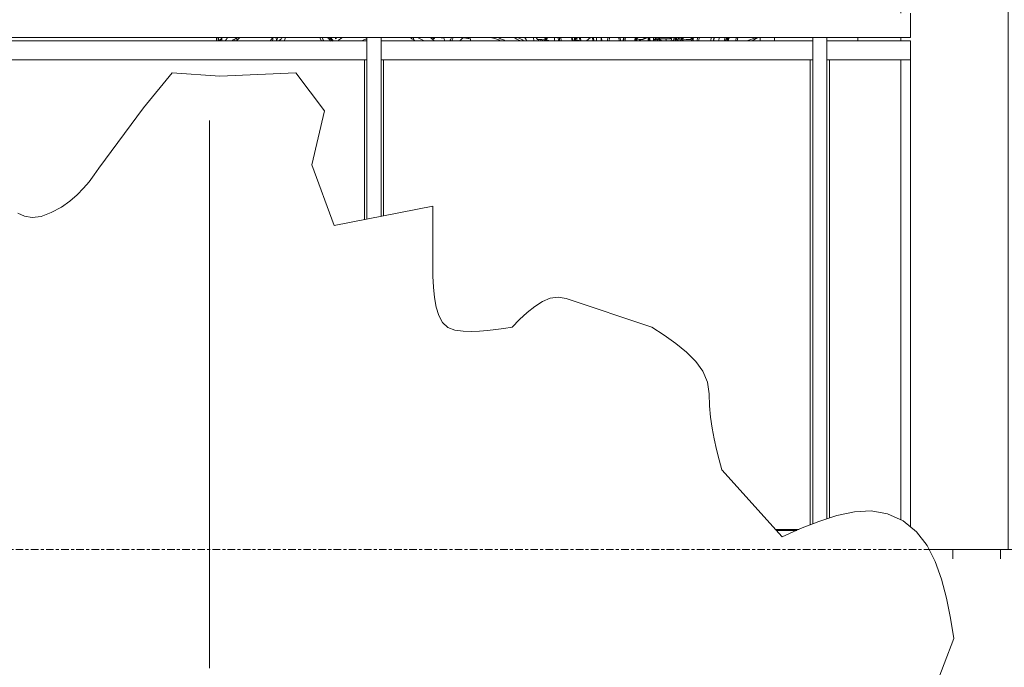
# Model space of a CAD drawing. Header units: millimetres. Extents: x -18075 to 21287, y -2450 to 10088.
# Tile 4 of 47: x -5006 to -2941, y 3253 to 4612. Entities that reach past the tile are written whole.
import ezdxf

# ---------------------------------------------------------------- set-up
doc = ezdxf.new("R2010")
doc.units = ezdxf.units.MM
doc.linetypes.add('Centre', pattern=[31.75, 6.35, -4.7625, 15.875, -4.7625])
for name, color, linetype, lineweight in [('A-FLOR', 192, 'Continuous', 18), ('A-FLOR-HRAL', 11, 'Continuous', 18), ('A-FLOR-LEVL', 51, 'Continuous', 9), ('A-GLAZ-CWMG', 51, 'Continuous', 18), ('A-ROOF', 132, 'Continuous', 18), ('A-WALL', 113, 'Continuous', 18), ('A-WALL-PATT', 111, 'Continuous', 18), ('I-FURN', 30, 'Continuous', 18), ('L-PLNT', 71, 'Continuous', 18)]:
    doc.layers.add(name, color=color, linetype=linetype, lineweight=lineweight)

# ---------------------------------------------------------------- blocks, each defined once
blk = doc.blocks.new('Railing - Standard_Inside_H-419073-East')
at = {"layer": 'A-FLOR-HRAL'}
for p, q in [((-4277.7, 4193.3), (-4277.7, 4574)), ((-4247.7, 4199.1), (-4247.7, 4574)), ((-4282.7, 4527.5), (-4282.7, 4192.3)), ((-4282.7, 4527.5), (-4282.2, 4527.5)), ((-4282.2, 4527.5), (-4277.7, 4527.5)), ((-4247.7, 4527.5), (-4243.2, 4527.5)), ((-4243.2, 4527.5), (-4242.7, 4527.5)), ((-4242.7, 4200.1), (-4242.7, 4527.5))]:
    blk.add_line(p, q, dxfattribs=at)
blk = doc.blocks.new('Railing - Standard_Inside_H-V32-East')
at = {"layer": 'A-FLOR-HRAL'}
blk.add_line((-4332.7, 4571.3), (-4332.7, 4574), dxfattribs=at)
blk = doc.blocks.new('Railing - End_Inside_H-419069-East')
at = {"layer": 'A-FLOR-HRAL'}
for p, q in [((-3342.7, 3553.7), (-3342.7, 4574)), ((-3312.7, 3564.5), (-3312.7, 4574)), ((-3347.7, 4527.5), (-3347.7, 3551.7)), ((-3347.7, 4527.5), (-3347.2, 4527.5)), ((-3347.2, 4527.5), (-3342.7, 4527.5)), ((-3312.7, 4527.5), (-3308.2, 4527.5)), ((-3308.2, 4527.5), (-3307.7, 4527.5)), ((-3307.7, 3566.1), (-3307.7, 4527.5)), ((-3157.7, 4527.5), (-3157.7, 3562.1)), ((-3157.7, 4527.5), (-3157.2, 4527.5)), ((-3157.2, 4527.5), (-3138.2, 4527.5)), ((-3138.2, 4527.5), (-3137.7, 4527.5)), ((-3137.7, 3547.3), (-3137.7, 4527.5))]:
    blk.add_line(p, q, dxfattribs=at)
blk = doc.blocks.new('Railing - Start_Inside_H-419067-East')
at = {"layer": 'A-FLOR-HRAL'}
for p, q in [((-3452.7, 4567.4), (-3452.7, 4574)), ((-3422.7, 4574), (-3422.7, 4567.4))]:
    blk.add_line(p, q, dxfattribs=at)
blk = doc.blocks.new('Railing - Railing-419091-East')
at = {"layer": 'A-FLOR-HRAL'}
for p, q in [((-4277.7, 4567.5), (-5427.7, 4567.5)), ((-3342.7, 4567.5), (-4247.7, 4567.5)), ((-3137.7, 4567.5), (-3312.7, 4567.5)), ((-3137.7, 4567.5), (-3137.7, 4565.5)), ((-3137.7, 4565.5), (-3137.7, 4529)), ((-5427.7, 4527.5), (-4277.7, 4527.5)), ((-4247.7, 4527.5), (-3342.7, 4527.5)), ((-3312.7, 4527.5), (-3137.7, 4527.5)), ((-3137.7, 4529), (-3137.7, 4527.6)), ((-3371.5, 3542), (-3420.3, 3542))]:
    blk.add_line(p, q, dxfattribs=at)
for name in ['Railing - Standard_Inside_H-V32-East', 'Railing - Standard_Inside_H-419073-East', 'Railing - Start_Inside_H-419067-East', 'Railing - End_Inside_H-419069-East']:
    blk.add_blockref(name, (0, 0))
blk = doc.blocks.new('Top Rail Type - Top Rail_Internal_-419623-East')
at = {"layer": 'A-FLOR-HRAL'}
for p, q in [((-3137.7, 4625), (-3137.7, 4598.2)), ((-3137.7, 4598.2), (-3137.7, 4574)), ((-3137.7, 4574), (-7799.5, 4574))]:
    blk.add_line(p, q, dxfattribs=at)
blk = doc.blocks.new('Furniture_Interior-Artwork-Decoration_Gotessons_Areca-Palm  - Default-470364-East')
at = {"layer": 'I-FURN'}
for p, q in [((-4582.3, 4572.1), (-4583.3, 4571.9)), ((-4555.1, 4570.8), (-4555.1, 4567.4))]:
    blk.add_line(p, q, dxfattribs=at)
for points in [[(-4593.1, 4567.4), (-4593.2, 4569.6), (-4593.4, 4571.8), (-4593.5, 4574)], [(-4589.8, 4567.4), (-4589.9, 4569.6), (-4590.1, 4571.8), (-4590.2, 4574)], [(-4584.3, 4570.9), (-4584.2, 4569.8), (-4584.1, 4568.6), (-4584, 4567.4)], [(-4582.5, 4572.8), (-4582.4, 4572.5), (-4582.4, 4572.3), (-4582.3, 4572.1)], [(-4582.3, 4572.1), (-4582.1, 4570.5), (-4581.8, 4569), (-4581.6, 4567.4)], [(-4570.4, 4572.8), (-4570.4, 4573.2), (-4570.4, 4573.6), (-4570.4, 4574)], [(-4550.7, 4568.2), (-4550.7, 4569.9), (-4550.7, 4571.6), (-4550.7, 4573.4)]]:
    blk.add_open_spline(points, degree=3, dxfattribs=at)
blk = doc.blocks.new('Furniture_Interior-Artwork-Decoration_Gotessons_Bambu - Default-470366-East')
at = {"layer": 'I-FURN'}
for p, q in [((-3945.3, 4574), (-3944.5, 4570.8)), ((-3928.6, 4574), (-3927.8, 4567.4)), ((-3919.7, 4569.9), (-3922.7, 4574)), ((-3917.7, 4567.4), (-3917.9, 4569.9)), ((-3912.6, 4567.4), (-3912.6, 4569.7)), ((-3909.4, 4569.7), (-3909.4, 4567.4)), ((-3904.2, 4569.6), (-3904.2, 4567.4)), ((-3904.1, 4574), (-3904.1, 4572.7)), ((-3902.1, 4573.6), (-3902.7, 4573.5)), ((-3902.1, 4569.5), (-3902.1, 4567.4)), ((-3902, 4569.7), (-3902, 4572.1)), ((-3902, 4567.4), (-3902, 4569.5)), ((-3901.9, 4572.5), (-3901.9, 4573.8)), ((-3900.9, 4574.2), (-3900.8, 4573.8)), ((-3883.9, 4567.4), (-3884.1, 4574)), ((-3876.4, 4574), (-3876.1, 4567.4)), ((-3873.6, 4567.4), (-3873.8, 4574)), ((-3870.5, 4567.4), (-3871.1, 4574)), ((-3848.9, 4574), (-3847.3, 4567.4)), ((-3848.9, 4574), (-3847.3, 4567.4)), ((-3845.7, 4567.4), (-3847.3, 4574)), ((-3841.8, 4574), (-3843.6, 4567.4)), ((-3840.7, 4569.5), (-3841.2, 4567.4)), ((-3840.6, 4569.9), (-3838, 4574)), ((-3840.5, 4572.9), (-3839.6, 4573.6)), ((-3839.6, 4573.6), (-3840.3, 4573.5)), ((-3837.9, 4574.2), (-3838.3, 4573.8)), ((-3837.6, 4574), (-3838.3, 4573.8)), ((-3832.3, 4574), (-3830.3, 4567.4)), ((-3828.3, 4567.4), (-3830.3, 4574)), ((-3808.6, 4574), (-3817.3, 4567.4)), ((-3804.5, 4574), (-3803.8, 4567.4)), ((-3803, 4574), (-3802.3, 4567.4)), ((-3801.6, 4567.4), (-3802.3, 4574)), ((-3795.9, 4567.4), (-3796, 4574)), ((-3786.2, 4574), (-3786.1, 4567.4)), ((-3785.3, 4567.4), (-3785.4, 4574)), ((-3773, 4567.4), (-3772.3, 4574)), ((-3769.2, 4574), (-3769.9, 4567.4)), ((-3749.1, 4574), (-3748.9, 4567.4)), ((-3746.1, 4567.4), (-3746.3, 4574)), ((-3740.7, 4567.4), (-3739.1, 4574)), ((-3738.1, 4574), (-3739.6, 4567.4)), ((-3735.9, 4567.4), (-3736, 4571.6)), ((-3716.7, 4567.4), (-3715.3, 4572.1)), ((-3716.1, 4574), (-3715, 4573.3)), ((-3714.7, 4569.5), (-3715.3, 4567.4)), ((-3715.2, 4572.5), (-3714.7, 4574)), ((-3714, 4572.7), (-3713, 4572)), ((-3713.8, 4573.5), (-3713, 4574)), ((-3713.5, 4573.6), (-3713.8, 4573.5)), ((-3712.6, 4574), (-3713.4, 4573.5)), ((-3711.7, 4568.3), (-3712.8, 4567.4)), ((-3699.1, 4569.9), (-3693.3, 4574)), ((-3697.5, 4571), (-3688.3, 4574)), ((-3694.3, 4573.3), (-3693.5, 4572.4)), ((-3690.3, 4574), (-3694.1, 4572.1)), ((-3687.9, 4567.4), (-3687.9, 4574)), ((-3687.1, 4574), (-3685.9, 4567.4)), ((-3686.1, 4574), (-3684.9, 4567.4)), ((-3683.4, 4567.4), (-3684.7, 4574)), ((-3676.8, 4574), (-3676.8, 4567.4)), ((-3671.7, 4570), (-3676.8, 4568.4)), ((-3665.5, 4572.3), (-3676.5, 4568.9)), ((-3674, 4567.5), (-3671, 4568.4)), ((-3671, 4568.4), (-3672.4, 4567.5)), ((-3664, 4572.6), (-3665.6, 4572.1)), ((-3664.4, 4571.6), (-3641.8, 4571.6)), ((-3658.9, 4567.4), (-3663.1, 4570.1)), ((-3641.1, 4571.3), (-3662.7, 4571.3)), ((-3650, 4570), (-3652.8, 4571.3)), ((-3650.1, 4571.3), (-3649.8, 4567.4)), ((-3637.9, 4574), (-3639.2, 4567.4)), ((-3635.9, 4567.4), (-3635.9, 4568.6)), ((-3633.4, 4574), (-3634.6, 4567.6)), ((-3634.1, 4570.1), (-3634.1, 4567.9)), ((-3632, 4574), (-3630.1, 4567.4)), ((-3628.7, 4567.4), (-3630.6, 4574)), ((-3629.9, 4574), (-3628.5, 4569.5)), ((-3629.6, 4570.8), (-3628.1, 4567.5)), ((-3624.1, 4574), (-3623.4, 4567.5)), ((-3621.8, 4574), (-3623.2, 4567.5)), ((-3618.7, 4574), (-3619.9, 4567.5)), ((-3617.3, 4574), (-3617.4, 4567.5)), ((-3617.2, 4567.5), (-3617.1, 4574)), ((-3614.9, 4569.6), (-3617.2, 4567.6)), ((-3617.1, 4572.5), (-3616.8, 4571.2)), ((-3616.4, 4569.5), (-3616.1, 4568.5)), ((-3596.7, 4567.4), (-3598.5, 4574)), ((-3597.9, 4574), (-3592.5, 4567.4)), ((-3595.7, 4571.3), (-3592.1, 4574)), ((-3593.3, 4568.4), (-3593.1, 4571.9)), ((-3584.5, 4574), (-3585.1, 4567.4)), ((-3580.9, 4574), (-3581.5, 4567.4)), ((-3556.4, 4567.4), (-3555.7, 4574)), ((-3550.7, 4567.4), (-3550.1, 4574)), ((-3550.1, 4567.4), (-3549.3, 4574)), ((-3538.8, 4574), (-3539.6, 4567.4)), ((-3526.4, 4574), (-3528.4, 4567.4)), ((-3518.8, 4574), (-3527.9, 4567.4)), ((-3523.3, 4574), (-3524.5, 4569.9)), ((-3522.8, 4567.4), (-3517, 4574)), ((-3521.9, 4568.5), (-3522.2, 4567.4)), ((-3520.2, 4574), (-3520.6, 4572.7)), ((-3518.9, 4571.8), (-3520.3, 4567.4)), ((-3502.7, 4574), (-3504.4, 4567.4)), ((-3499.7, 4574), (-3501.2, 4567.4)), ((-3460.7, 4574), (-3480.6, 4567.5)), ((-3469.9, 4567.4), (-3457.9, 4574))]:
    blk.add_line(p, q, dxfattribs=at)
at = {"layer": 'I-FURN', "flags": 128}
for points in [[(-3902.1, 4569.5), (-3906.5, 4569.6), (-3910.9, 4569.7), (-3915.3, 4569.8), (-3919.7, 4569.9)], [(-3904.9, 4574), (-3904.3, 4573), (-3902.1, 4569.5)], [(-3902.1, 4569.5), (-3902.3, 4570.5), (-3902.4, 4571.5), (-3902.5, 4572.5), (-3902.7, 4573.5)], [(-3902.1, 4569.5), (-3901.2, 4570.8), (-3900.2, 4572.2), (-3899.2, 4573.5)], [(-3902, 4572.1), (-3902, 4571.5), (-3902, 4570.8), (-3902.1, 4570.2), (-3902.1, 4569.5)], [(-3894.2, 4567.5), (-3898.1, 4568.5), (-3902.1, 4569.5)], [(-3901.9, 4572.3), (-3901.9, 4572.3), (-3901.9, 4572.4), (-3902, 4572.4)], [(-3902, 4572.4), (-3902, 4572.3), (-3902, 4572.2), (-3902, 4572.1)], [(-3899.4, 4574), (-3900.1, 4573.5), (-3901, 4572.9), (-3901.9, 4572.3)], [(-3840.7, 4569.5), (-3839.2, 4570.8), (-3837.8, 4572.2), (-3836.3, 4573.5), (-3835.8, 4574)], [(-3837.8, 4574), (-3838.4, 4573), (-3840.7, 4569.5)], [(-3840.7, 4569.5), (-3840.6, 4570.5), (-3840.5, 4571.5), (-3840.4, 4572.5), (-3840.3, 4573.5)], [(-3840.7, 4569.5), (-3840.7, 4569.6), (-3840.7, 4569.7), (-3840.7, 4569.8), (-3840.6, 4569.9)], [(-3830.6, 4567.5), (-3835.5, 4568.5), (-3840.7, 4569.5)], [(-3836.9, 4574), (-3838, 4573.5), (-3839.6, 4572.9), (-3840.4, 4572.6)], [(-3735.4, 4574), (-3736.3, 4570.2), (-3737, 4567.4)], [(-3715.5, 4572.3), (-3715.4, 4572.3), (-3715.3, 4572.4), (-3715.3, 4572.4), (-3715.2, 4572.5)], [(-3715.2, 4572.5), (-3715.2, 4572.4), (-3715.2, 4572.3), (-3715.3, 4572.2), (-3715.3, 4572.1)], [(-3708.8, 4574), (-3710.1, 4573), (-3714.7, 4569.5)], [(-3714.7, 4569.5), (-3713.8, 4570.8), (-3713, 4572.2), (-3712.1, 4573.5)], [(-3714.7, 4569.5), (-3714.5, 4570.5), (-3714.2, 4571.5), (-3714, 4572.5), (-3713.8, 4573.5)], [(-3714.7, 4569.5), (-3710.8, 4569.6), (-3706.9, 4569.7), (-3703, 4569.8), (-3699.1, 4569.9)], [(-3709.9, 4567.5), (-3712.2, 4568.5), (-3714.7, 4569.5)], [(-3708.4, 4567.5), (-3702.9, 4569.3), (-3701.2, 4569.8)], [(-3676.8, 4568.7), (-3673.1, 4571.3), (-3670.2, 4573.2)], [(-3665.6, 4572.1), (-3667.1, 4571.6), (-3668.6, 4571.1), (-3670.2, 4570.6), (-3671.7, 4570)], [(-3669.1, 4568.8), (-3668.2, 4569.6), (-3667.3, 4570.5), (-3666.5, 4571.3), (-3665.6, 4572.1)], [(-3662.4, 4571.2), (-3664.1, 4570.6), (-3665.8, 4570), (-3667.4, 4569.4), (-3669.1, 4568.8)], [(-3664, 4570.6), (-3665.3, 4571.4), (-3665.9, 4571.8)], [(-3664.7, 4573.9), (-3665, 4573.4), (-3665.3, 4572.8), (-3665.5, 4572.3)], [(-3665.3, 4572.3), (-3664.8, 4572.5), (-3664.4, 4572.6), (-3664, 4572.7)], [(-3664.9, 4567.4), (-3664.4, 4568.2), (-3662.4, 4571.2)], [(-3663.6, 4573.9), (-3663.9, 4573.4), (-3664.1, 4572.9), (-3664.4, 4572.4)], [(-3664.4, 4572.4), (-3664.4, 4572.2), (-3664.4, 4572), (-3664.4, 4571.8), (-3664.4, 4571.6)], [(-3664.4, 4571.6), (-3664, 4571.5), (-3663.6, 4571.5), (-3663.1, 4571.4), (-3662.7, 4571.3)], [(-3641.8, 4571.6), (-3641.8, 4572.3), (-3641.7, 4573), (-3641.7, 4573.7), (-3641.7, 4574.2)], [(-3641.1, 4571.3), (-3641.3, 4571.4), (-3641.5, 4571.5), (-3641.6, 4571.5), (-3641.8, 4571.6)], [(-3641, 4573.5), (-3641, 4572.8), (-3641.1, 4572.1), (-3641.1, 4571.3)], [(-3625.2, 4567.5), (-3627.1, 4571.3), (-3628.5, 4574)], [(-3613.3, 4574), (-3614.5, 4573), (-3617.2, 4570.9)], [(-3617.2, 4569.6), (-3613.6, 4569.6), (-3608.3, 4569.7), (-3603, 4569.8), (-3597.7, 4569.9)], [(-3594.5, 4569.8), (-3593.5, 4571.3), (-3591.7, 4574)]]:
    blk.add_lwpolyline(points, dxfattribs=at)
blk = doc.blocks.new('Furniture_Interior-Artwork-Decoration_Gotessons_Monstera - Default-470368-East')
at = {"layer": 'I-FURN'}
for p, q in [((-4373.5, 4567.6), (-4376.6, 4574.2)), ((-4371.8, 4574.1), (-4368.7, 4567.9)), ((-4368.5, 4567.5), (-4371.7, 4574))]:
    blk.add_line(p, q, dxfattribs=at)
for points, knots in [([(-4588.6, 4567.4), (-4588.7, 4568.1), (-4588.9, 4569.7), (-4589.1, 4571.9), (-4589.3, 4573.4), (-4589.3, 4574)], [0.0694705, 0.0694705, 0.0694705, 0.0694705, 0.25, 0.5, 0.682036, 0.682036, 0.682036, 0.682036]), ([(-4574.8, 4567.5), (-4573.6, 4569), (-4571.9, 4571.2), (-4570, 4573.3), (-4569.4, 4574)], [0.3675038, 0.3675038, 0.3675038, 0.3675038, 0.5, 0.5660185, 0.5660185, 0.5660185, 0.5660185]), ([(-4551.5, 4567.4), (-4551, 4567.9), (-4548.8, 4570.1), (-4546.5, 4572.3), (-4544.6, 4574)], [0.4497136, 0.4497136, 0.4497136, 0.4497136, 0.5, 0.7058524, 0.7058524, 0.7058524, 0.7058524]), ([(-4475.5, 4574), (-4476.8, 4572.3), (-4478.5, 4570.1), (-4480.2, 4567.9), (-4480.6, 4567.4)], [0.0395792, 0.0395792, 0.0395792, 0.0395792, 0.25, 0.3149142, 0.3149142, 0.3149142, 0.3149142]), ([(-4468.3, 4574), (-4468, 4572.8), (-4467.6, 4570.7), (-4467.1, 4568.5), (-4466.9, 4567.7)], [0.0594367, 0.0594367, 0.0594367, 0.0594367, 0.25, 0.359599, 0.359599, 0.359599, 0.359599]), ([(-4467, 4567.4), (-4466.8, 4567.8), (-4465.9, 4570), (-4465.1, 4572.2), (-4464.4, 4574)], [0.206774, 0.206774, 0.206774, 0.206774, 0.25, 0.4409831, 0.4409831, 0.4409831, 0.4409831]), ([(-4450.7, 4568), (-4450.2, 4569.5), (-4449.5, 4571.5), (-4448.7, 4573.5), (-4448.5, 4574)], [0.25, 0.25, 0.25, 0.25, 0.5, 0.5870322, 0.5870322, 0.5870322, 0.5870322]), ([(-4277.7, 4571.8), (-4279.4, 4571.2), (-4282.9, 4569.8), (-4286.4, 4568.3), (-4288.2, 4567.5)], [0.3503259, 0.3503259, 0.3503259, 0.3503259, 0.5, 0.6673306, 0.6673306, 0.6673306, 0.6673306]), ([(-4187, 4574), (-4184.5, 4572.4), (-4181.2, 4570.2), (-4177.9, 4568), (-4177, 4567.5)], [0.0737959, 0.0737959, 0.0737959, 0.0737959, 0.25, 0.3117139, 0.3117139, 0.3117139, 0.3117139]), ([(-4157.8, 4567.4), (-4161.4, 4569.1), (-4165.9, 4571.4), (-4170.5, 4573.5), (-4171.5, 4574)], [0.25, 0.25, 0.25, 0.25, 0.5, 0.5697031, 0.5697031, 0.5697031, 0.5697031]), ([(-4144.5, 4574), (-4143.6, 4573.2), (-4140.8, 4571.1), (-4138.1, 4568.9), (-4136.4, 4567.4)], [0.3965214, 0.3965214, 0.3965214, 0.3965214, 0.5, 0.6861868, 0.6861868, 0.6861868, 0.6861868]), ([(-4140.4, 4574), (-4139.9, 4573.7), (-4138.8, 4572.9), (-4137.7, 4572.1), (-4137.1, 4571.6)], [0.5776349, 0.5776349, 0.5776349, 0.5776349, 0.75, 1, 1, 1, 1]), ([(-4117, 4574), (-4116.8, 4573.5), (-4116.2, 4572), (-4115.3, 4569.8), (-4114.6, 4568.1), (-4114.3, 4567.4)], [0.1528688, 0.1528688, 0.1528688, 0.1528688, 0.25, 0.5, 0.6311889, 0.6311889, 0.6311889, 0.6311889]), ([(-4083, 4567.4), (-4082.1, 4568.3), (-4079.9, 4570.5), (-4077.6, 4572.5), (-4076.3, 4573.7)], [0.1276741, 0.1276741, 0.1276741, 0.1276741, 0.5, 1, 1, 1, 1]), ([(-3997.4, 4567.5), (-3999.9, 4568.5), (-4005.6, 4570.6), (-4011.7, 4572.7), (-4015.3, 4573.9), (-4015.8, 4574)], [0.2913743, 0.2913743, 0.2913743, 0.2913743, 0.5, 0.75, 0.7898611, 0.7898611, 0.7898611, 0.7898611]), ([(-4004.1, 4574), (-4001.2, 4573), (-3995.6, 4570.9), (-3990.2, 4568.7), (-3987.5, 4567.5)], [0.2772064, 0.2772064, 0.2772064, 0.2772064, 0.5, 0.7109549, 0.7109549, 0.7109549, 0.7109549]), ([(-3942.4, 4567.4), (-3942.9, 4568.3), (-3944, 4570.2), (-3945.1, 4571.9), (-3945.7, 4572.8)], [0.5212011, 0.5212011, 0.5212011, 0.5212011, 0.75, 1, 1, 1, 1])]:
    blk.add_open_spline(points, degree=3, knots=knots, dxfattribs=at)
for points in [[(-4581.2, 4574), (-4583.4, 4571.9), (-4585.6, 4569.7), (-4587.7, 4567.4)], [(-4549.6, 4574), (-4553.4, 4571.9), (-4557.1, 4569.7), (-4560.7, 4567.4)], [(-4475.6, 4567.5), (-4475.4, 4569.5), (-4475.1, 4571.5), (-4474.8, 4573.5)], [(-4457.1, 4571.5), (-4458.8, 4570.1), (-4460.5, 4568.8), (-4462.2, 4567.4)], [(-4455.3, 4574), (-4455.9, 4573.2), (-4456.5, 4572.3), (-4457.1, 4571.5)], [(-4353.3, 4566.4), (-4355.3, 4568.6), (-4357.4, 4570.9), (-4359.5, 4573.1)], [(-4349.7, 4566.4), (-4351.7, 4568.6), (-4353.8, 4570.8), (-4355.9, 4572.9)], [(-4348.2, 4567.5), (-4350.2, 4569.7), (-4352.3, 4571.9), (-4354.4, 4574.1)], [(-4343.9, 4571.6), (-4343.9, 4572.4), (-4344, 4573.2), (-4344, 4574)], [(-4341, 4574), (-4342, 4573.2), (-4342.9, 4572.4), (-4343.9, 4571.6)], [(-4337.2, 4567.4), (-4337.2, 4567.7), (-4337.2, 4568), (-4337.1, 4568.3)], [(-4337.1, 4568.3), (-4334.3, 4570.4), (-4331.5, 4572.3), (-4328.7, 4574.1)], [(-4179.1, 4574), (-4179.6, 4572.6), (-4180.2, 4571.2), (-4180.7, 4569.9)], [(-4137.1, 4571.6), (-4136.5, 4572.4), (-4135.9, 4573.1), (-4135.3, 4574)], [(-4120.4, 4573.2), (-4120.9, 4573.4), (-4121.4, 4573.7), (-4121.9, 4574)], [(-4117.2, 4573.9), (-4118.3, 4573.7), (-4119.3, 4573.4), (-4120.4, 4573.2)], [(-4103.5, 4567.4), (-4102.4, 4569.6), (-4101.2, 4571.8), (-4100, 4574)], [(-4099.6, 4567.4), (-4098.6, 4569.6), (-4097.5, 4571.8), (-4096.5, 4574)], [(-4076.3, 4573.7), (-4074.9, 4573.5), (-4072.2, 4573.2), (-4068.1, 4572.6), (-4064.1, 4571.9), (-4061.5, 4571.3), (-4060.2, 4571.1)], [(-4060.2, 4571.1), (-4060.4, 4569.9), (-4060.6, 4568.7), (-4060.8, 4567.5)], [(-3957, 4567.6), (-3961.2, 4570), (-3965.6, 4572.1), (-3970, 4574)], [(-3962, 4574), (-3961.1, 4573.7), (-3960.3, 4573.5), (-3959.5, 4573.2)], [(-3959.5, 4573.2), (-3956, 4571.4), (-3952.5, 4569.5), (-3949.1, 4567.5)], [(-3945.7, 4572.8), (-3946.3, 4573.2), (-3946.9, 4573.6), (-3947.6, 4574)]]:
    blk.add_open_spline(points, degree=3, dxfattribs=at)
blk = doc.blocks.new('M_RPC Tree - Deciduous - Japanese Cherry - 4_5 Meters-105489-East')
at = {"layer": 'L-PLNT'}
for p, q in [((-4746.5, 4426.7), (-4686.5, 4500)), ((-4686.5, 4500), (-4586.5, 4493.3)), ((-4586.5, 4493.3), (-4426.5, 4500)), ((-4426.5, 4500), (-4366.5, 4420)), ((-4839.8, 4300), (-4746.5, 4426.7)), ((-4366.5, 4420), (-4393.1, 4306.7)), ((-4607.7, 4400), (-4607.7, 4400.2)), ((-4607.7, 4400.2), (-4607.7, 4399.9)), ((-4607.7, 4393.4), (-4607.7, 4400)), ((-4607.7, 4399.9), (-4607.7, 4397.9)), ((-4607.7, 4397.9), (-4607.7, 4392.9)), ((-4607.7, 4376.8), (-4607.7, 4393.4)), ((-4607.7, 4392.9), (-4607.7, 4383.5)), ((-4607.7, 4383.5), (-4607.7, 4368.5)), ((-4607.7, 4354.9), (-4607.7, 4376.8)), ((-4607.7, 4371.9), (-4607.7, 4364.7)), ((-4607.7, 4368.5), (-4607.7, 4346.7)), ((-4607.7, 4364.7), (-4607.7, 4356)), ((-4607.7, 4356), (-4607.7, 4347.1)), ((-4607.7, 4332.2), (-4607.7, 4354.9)), ((-4607.7, 4347.1), (-4607.7, 4337.8)), ((-4607.7, 4346.7), (-4607.7, 4321.3)), ((-4607.7, 4337.8), (-4607.7, 4328.1)), ((-4607.7, 4313.5), (-4607.7, 4332.2)), ((-4607.7, 4328.1), (-4607.7, 4317.7)), ((-4607.7, 4321.3), (-4607.7, 4296.7)), ((-4607.7, 4317.7), (-4607.7, 4306.7)), ((-4849.9, 4285.7), (-4839.8, 4300)), ((-4607.7, 4303.4), (-4607.7, 4313.5)), ((-4607.7, 4306.7), (-4607.7, 4303.4)), ((-4607.7, 4296.7), (-4607.7, 4272.7)), ((-4393.1, 4306.7), (-4346.5, 4180)), ((-4860.5, 4271.6), (-4849.9, 4285.7)), ((-4885.4, 4244.1), (-4872.2, 4257.7)), ((-4872.2, 4257.7), (-4860.5, 4271.6)), ((-4607.7, 4272.7), (-4607.7, 4249.1)), ((-4900.7, 4231), (-4885.4, 4244.1)), ((-4607.7, 4249.1), (-4607.7, 4225.9)), ((-4939.8, 4206.7), (-4918.7, 4218.5)), ((-4918.7, 4218.5), (-4900.7, 4231)), ((-4607.7, 4225.9), (-4607.7, 4202.9)), ((-4346.5, 4180), (-4139.8, 4220)), ((-4139.8, 4220), (-4139.8, 4073.3)), ((-5010.1, 4205.9), (-4995.8, 4199.2)), ((-4995.8, 4199.2), (-4979.6, 4196.4)), ((-4979.6, 4196.4), (-4961.1, 4198.6)), ((-4961.1, 4198.6), (-4939.8, 4206.7)), ((-4607.7, 4202.9), (-4607.7, 4180)), ((-4607.7, 4180), (-4607.7, 4167)), ((-4607.7, 4167), (-4607.7, 4153.3)), ((-4607.7, 4153.3), (-4607.7, 4138)), ((-4607.7, 4138), (-4607.7, 4120.5)), ((-4607.7, 4120.5), (-4607.7, 4099.9)), ((-4607.7, 4099.9), (-4607.7, 4075.6)), ((-4607.7, 4075.6), (-4607.7, 4046.7)), ((-4139.8, 4073.3), (-4138.3, 4050.6)), ((-4138.3, 4050.6), (-4136.1, 4028.7)), ((-4607.7, 4046.7), (-4607.7, 4014.6)), ((-4136.1, 4028.7), (-4132.6, 4008.4)), ((-3893.4, 4027), (-3876.8, 4029.5)), ((-3876.8, 4029.5), (-3859.8, 4026.7)), ((-4607.7, 4014.6), (-4607.7, 3982)), ((-4132.6, 4008.4), (-4127.2, 3990.6)), ((-3941.6, 3996.9), (-3925.7, 4009.9)), ((-3925.7, 4009.9), (-3909.7, 4020.2)), ((-3909.7, 4020.2), (-3893.4, 4027)), ((-3859.8, 4026.7), (-3679.8, 3966.7)), ((-4127.2, 3990.6), (-4119.3, 3976.1)), ((-3957.4, 3982.2), (-3941.6, 3996.9)), ((-4607.7, 3982), (-4607.7, 3949.8)), ((-4119.3, 3976.1), (-4108.1, 3965.6)), ((-4108.1, 3965.6), (-4093.1, 3960)), ((-3990.3, 3963.9), (-3973.1, 3966.7)), ((-3973.1, 3966.7), (-3957.4, 3982.2)), ((-3679.8, 3966.7), (-3654.3, 3949.5)), ((-4607.7, 3949.8), (-4607.7, 3919.1)), ((-4093.1, 3960), (-4076, 3957.9)), ((-4076, 3957.9), (-4058.9, 3957.3)), ((-4058.9, 3957.3), (-4041.7, 3957.7)), ((-4041.7, 3957.7), (-4024.6, 3959.2)), ((-4024.6, 3959.2), (-4007.4, 3961.3)), ((-4007.4, 3961.3), (-3990.3, 3963.9)), ((-3654.3, 3949.5), (-3629.8, 3931.9)), ((-3629.8, 3931.9), (-3607.4, 3913.7)), ((-4607.7, 3919.1), (-4607.7, 3891)), ((-3607.4, 3913.7), (-3588.1, 3894.4)), ((-4607.7, 3891), (-4607.7, 3866.5)), ((-3588.1, 3894.4), (-3573.1, 3873.7)), ((-4607.7, 3866.5), (-4607.7, 3846.7)), ((-3573.1, 3873.7), (-3563.3, 3851.2)), ((-4607.7, 3846.7), (-4607.7, 3828.6)), ((-3563.3, 3851.2), (-3559.8, 3826.7)), ((-4607.7, 3828.6), (-4607.7, 3808.7)), ((-3559.8, 3826.7), (-3559, 3801.5)), ((-4607.7, 3808.7), (-4607.7, 3787.4)), ((-3559, 3801.5), (-3556.8, 3777.5)), ((-4607.7, 3787.4), (-4607.7, 3764.9)), ((-4607.7, 3764.9), (-4607.7, 3741.5)), ((-3556.8, 3777.5), (-3553.5, 3754.3)), ((-4607.7, 3749.6), (-4607.7, 3751)), ((-4607.7, 3751), (-4607.7, 3743.9)), ((-4607.7, 3741.4), (-4607.7, 3749.6)), ((-4607.7, 3743.9), (-4607.7, 3726.7)), ((-4607.7, 3741.5), (-4607.7, 3717.6)), ((-4607.7, 3728.2), (-4607.7, 3741.4)), ((-3553.5, 3754.3), (-3549.2, 3731.8)), ((-4607.7, 3711.6), (-4607.7, 3728.2)), ((-4607.7, 3726.7), (-4607.7, 3698.7)), ((-3549.2, 3731.8), (-3544.3, 3709.8)), ((-4607.7, 3717.6), (-4607.7, 3693.3)), ((-4607.7, 3693.3), (-4607.7, 3711.6)), ((-4607.7, 3698.7), (-4607.7, 3662.6)), ((-3544.3, 3709.8), (-3538.8, 3688.1)), ((-3538.8, 3688.1), (-3533.1, 3666.7)), ((-4607.7, 3662.6), (-4607.7, 3621.9)), ((-3533.1, 3666.7), (-3406.5, 3526.7)), ((-4607.7, 3621.9), (-4607.7, 3579.9)), ((-4607.7, 3579.9), (-4607.7, 3540)), ((-3292.1, 3571.3), (-3255.3, 3579.1)), ((-3255.3, 3579.1), (-3219.7, 3580.8)), ((-3219.7, 3580.8), (-3185.5, 3575)), ((-3185.5, 3575), (-3153.1, 3560)), ((-3367.9, 3543.6), (-3329.7, 3558.9)), ((-3329.7, 3558.9), (-3292.1, 3571.3)), ((-3153.1, 3560), (-3125, 3536.9)), ((-4607.7, 3540), (-4607.7, 3505.6)), ((-3406.5, 3526.7), (-3367.9, 3543.6)), ((-3125, 3536.9), (-3102.8, 3508.2)), ((-4607.7, 3505.6), (-4607.7, 3480)), ((-3102.8, 3508.2), (-3085.6, 3474.8)), ((-4607.7, 3480), (-4607.7, 3452.8)), ((-3085.6, 3474.8), (-3072.4, 3437.7)), ((-4607.7, 3452.8), (-4607.7, 3414.7)), ((-3072.4, 3437.7), (-3062.1, 3397.8)), ((-4607.7, 3414.7), (-4607.7, 3371.2)), ((-3062.1, 3397.8), (-3053.8, 3356)), ((-4607.7, 3371.2), (-4607.7, 3327.9)), ((-3053.8, 3356), (-3046.5, 3313.3)), ((-4607.7, 3327.9), (-4607.7, 3290.1)), ((-3046.5, 3313.3), (-3133.1, 3086.7)), ((-4607.7, 3290.1), (-4607.7, 3263.4)), ((-4607.7, 3263.4), (-4607.7, 3253.3)), ((-4607.7, 3253.3), (-4607.7, 3250.6))]:
    blk.add_line(p, q, dxfattribs=at)
blk = doc.blocks.new('L Corner Mullion - L Mullion 1-372384-East')
at = {"layer": 'A-GLAZ-CWMG'}
for p, q in [((-3157.7, 4625), (-3157.7, 5800)), ((-2932.7, 3500), (-2932.7, 5800)), ((-3157.7, 4567.4), (-3157.7, 4574)), ((-2932.7, 3500), (-2948.7, 3500))]:
    blk.add_line(p, q, dxfattribs=at)

msp = doc.modelspace()

# ---------------------------------------------------------------- hatches: boundary and pattern name
at = {"layer": 'A-WALL-PATT'}
h = msp.add_hatch(dxfattribs=at)
h.set_pattern_fill('FP_2', color=256, style=0, pattern_type=2)
h.set_pattern_definition([(0, (-7548.71, 0), (0, 75), []), (90, (-7548.71, 0), (-112.5, 75), [75, -75])])
h.paths.add_polyline_path([(-7747.7, 0), (-7562.7, 0), (-7562.7, 40), (-4678.4, 40), (-4666.5, 393.3), (-4706.5, 653.3), (-4753.1, 853.3), (-4859.8, 966.7), (-5019.8, 1080), (-5126.5, 1126.7), (-5142.7, 1123.6), (-5142.7, 1080), (-5752.7, 1080), (-5752.7, 1703.5), (-5799.8, 1660), (-5853.1, 1753.3), (-5913.1, 1820), (-6019.8, 1933.3), (-6086.5, 2233.3), (-6093.1, 2393.3), (-6186.5, 2433.3), (-6333.1, 2446.7), (-6393.1, 2573.3), (-6319.8, 2633.3), (-6419.8, 2753.3), (-6646.5, 2926.7), (-6793.1, 3100), (-6819.8, 3240), (-6653.1, 3333.3), (-6346.5, 3346.7), (-6193.1, 3226.7), (-5899.8, 3193.3), (-5821, 3162.6), (-5749.8, 3136.1), (-5712.4, 3123.7), (-5689.3, 3117), (-5673.1, 3113.3), (-5655, 3113.1), (-5633.1, 3118), (-5617, 3123.7), (-5599.9, 3131.5), (-5576.6, 3144.5), (-5573.1, 3146.7), (-5539.8, 3306.7), (-5679.8, 3380), (-5746.5, 3486.7), (-5752.1, 3500), (-6607.7, 3500), (-6607.7, 3470), (-6540.7, 3470), (-6540.7, 3390), (-6607.7, 3390), (-6607.7, 3378), (-6637.7, 3378), (-6637.7, 3390), (-6704.7, 3390), (-6704.7, 3470), (-6637.7, 3470), (-6637.7, 3500), (-7542.7, 3500), (-7542.7, 3470), (-7475.7, 3470), (-7475.7, 3390), (-7542.7, 3390), (-7542.7, 3378), (-7572.7, 3378), (-7572.7, 3390), (-7639.7, 3390), (-7639.7, 3470), (-7572.7, 3470), (-7572.7, 3500), (-7747.7, 3500), (-7747.7, 367.6)], flags=0)
h.paths.add_polyline_path([(-4533.1, 40), (-3147.7, 40), (-3147.7, 1789.9), (-3175.7, 1796.4), (-3229.5, 1810.1), (-3259.5, 1815.7), (-3286.4, 1817.2), (-3309.1, 1812.6), (-3326.5, 1800), (-3350.6, 1769.4), (-3367.8, 1744.7), (-3380.7, 1723.4), (-3386.5, 1713.3), (-3363.8, 1710.3), (-3341.8, 1706.4), (-3321.6, 1700.6), (-3303.8, 1692), (-3289.2, 1679.6), (-3278.6, 1662), (-3273.1, 1640), (-3270.9, 1613.5), (-3269.6, 1585.6), (-3269.3, 1556.6), (-3270.5, 1495.9), (-3273.1, 1433.3), (-3321.6, 1397.7), (-3341.8, 1383.2), (-3374.9, 1361.4), (-3407.8, 1342.9), (-3441.2, 1328.7), (-3470.5, 1321), (-3499.8, 1320), (-3529.2, 1323.6), (-3562.6, 1329.2), (-3609.7, 1338.7), (-3659.5, 1350.2), (-3726.5, 1366.7), (-3926.5, 1320), (-4159.8, 1200), (-4293.1, 1126.7), (-4446.5, 1000), (-4539.8, 806.7), (-4566.5, 533.3), (-4539.8, 260), (-4534.2, 40)], flags=0)
h.paths.add_polyline_path([(-6902.7, 780), (-6902.7, 2000), (-6292.7, 2000), (-6292.7, 780)], flags=0)
h.paths.add_polyline_path([(-4693.1, 1126.7), (-4733.1, 1266.7), (-4846.5, 1433.3), (-5006.5, 1533.3), (-5142.7, 1577.1), (-5142.7, 1363.4), (-5133.1, 1366.7), (-5096.2, 1363.3), (-5078.2, 1360.5), (-5060.7, 1356.6), (-5043.9, 1351), (-5028, 1343.4), (-5013.1, 1333.3), (-4994.2, 1320), (-4982.4, 1312.7), (-4965.6, 1303.8), (-4948.1, 1295.6), (-4911.7, 1280.5), (-4893.1, 1273.3), (-4793.1, 1166.7), (-4733.1, 1142.7)], flags=0)
h.paths.add_polyline_path([(-3373.1, 1933.3), (-3219.8, 2013.3), (-3147.7, 2031.3), (-3147.7, 3066.6), (-3239.8, 2940), (-3153.1, 2700), (-3233.1, 2573.3), (-3265.8, 2561.8), (-3297.2, 2549.9), (-3326.2, 2537), (-3351.5, 2522.7), (-3371.9, 2506.5), (-3386.2, 2488), (-3393.1, 2466.7), (-3395.4, 2444), (-3396.6, 2421.7), (-3397, 2399.7), (-3395.8, 2356.3), (-3393.1, 2313.3), (-3419.8, 2206.7), (-3606.5, 2226.7), (-3624.7, 2189.7), (-3636.3, 2164.9), (-3648.1, 2136.1), (-3656.3, 2109.7), (-3659.5, 2086.5), (-3656.3, 2066.9), (-3646.5, 2053.3), (-3624.7, 2038.5), (-3609.7, 2029.6), (-3586.8, 2018), (-3559.9, 2006.3), (-3538.1, 1998.1), (-3510.8, 1990.3), (-3473.7, 1982.8), (-3455.4, 1977.3), (-3437.9, 1970.2), (-3421.1, 1962), (-3404.8, 1952.9), (-3374.6, 1934.2)], flags=0)
h.paths.add_polyline_path([(-7517.5, 3423.5), (-7490.8, 3423.7), (-7487.8, 3425.6), (-7486.2, 3428.3), (-7486.2, 3431.7), (-7487.9, 3434.6), (-7490.8, 3436.3), (-7492.5, 3436.5), (-7519.2, 3436.3), (-7522.1, 3434.6), (-7523.8, 3431.7), (-7523.8, 3428.3), (-7522.1, 3425.4), (-7519.2, 3423.7)], flags=0)
h.paths.add_polyline_path([(-6582.5, 3423.5), (-6555.8, 3423.7), (-6552.9, 3425.4), (-6551.2, 3428.3), (-6551.2, 3431.7), (-6552.9, 3434.6), (-6555.8, 3436.3), (-6557.5, 3436.5), (-6584.2, 3436.3), (-6587.1, 3434.6), (-6588.8, 3431.7), (-6588.8, 3428.3), (-6587.1, 3425.4), (-6584.2, 3423.7)], flags=0)
h.paths.add_polyline_path([(-7616.4, 3423.5), (-7596.2, 3423.7), (-7593.3, 3425.4), (-7591.6, 3428.3), (-7591.6, 3431.7), (-7593.3, 3434.6), (-7596.2, 3436.3), (-7597.9, 3436.5), (-7624.6, 3436.3), (-7627.5, 3434.6), (-7629.2, 3431.7), (-7629.2, 3428.3), (-7627.5, 3425.4), (-7624.6, 3423.7), (-7620.5, 3423.5)], flags=0)
h.paths.add_polyline_path([(-6687.9, 3423.5), (-6661.2, 3423.7), (-6658.3, 3425.4), (-6656.6, 3428.3), (-6656.6, 3431.7), (-6658.3, 3434.6), (-6661.2, 3436.3), (-6662.9, 3436.5), (-6689.6, 3436.3), (-6692.5, 3434.6), (-6694.2, 3431.7), (-6694.2, 3428.3), (-6692.5, 3425.4), (-6689.6, 3423.7)], flags=0)
h.paths.add_polyline_path([(-2971.7, 3480.2), (-2948.7, 3480.2), (-2948.7, 3500), (-3098.6, 3500), (-3088.4, 3480.2), (-2985.1, 3480.2)], flags=0)

# ---------------------------------------------------------------- linework, layer by layer
at = {"layer": 'A-FLOR'}
msp.add_line((-3418.5, 3540), (-3376.1, 3540), dxfattribs=at)
at = {"layer": 'A-FLOR-LEVL', "linetype": 'Centre'}
msp.add_line((-18074.7, 3500), (15403.3, 3500), dxfattribs=at)
at = {"layer": 'A-ROOF'}
msp.add_line((6522.3, 3499.9), (-2948.9, 3499.9), dxfattribs=at)
at = {"layer": 'A-WALL'}
for p, q in [((-3247.7, 4567.4), (-3247.7, 4574)), ((-2948.7, 3500), (-3098.6, 3500)), ((-2948.7, 3480.2), (-2948.7, 3500))]:
    msp.add_line(p, q, dxfattribs=at)

# ---------------------------------------------------------------- block references
at = {"layer": 'A-FLOR-HRAL'}
for name in ['Top Rail Type - Top Rail_Internal_-419623-East', 'Railing - Railing-419091-East']:
    msp.add_blockref(name, (0, 0), dxfattribs=at)
at = {"layer": 'A-GLAZ-CWMG'}
msp.add_blockref('L Corner Mullion - L Mullion 1-372384-East', (0, 0), dxfattribs=at)
at = {"layer": 'I-FURN'}
for name in ['Furniture_Interior-Artwork-Decoration_Gotessons_Bambu - Default-470366-East', 'Furniture_Interior-Artwork-Decoration_Gotessons_Areca-Palm  - Default-470364-East', 'Furniture_Interior-Artwork-Decoration_Gotessons_Monstera - Default-470368-East']:
    msp.add_blockref(name, (0, 0), dxfattribs=at)
at = {"layer": 'L-PLNT'}
msp.add_blockref('M_RPC Tree - Deciduous - Japanese Cherry - 4_5 Meters-105489-East', (0, 0), dxfattribs=at)

doc.saveas('drawing.dxf')
